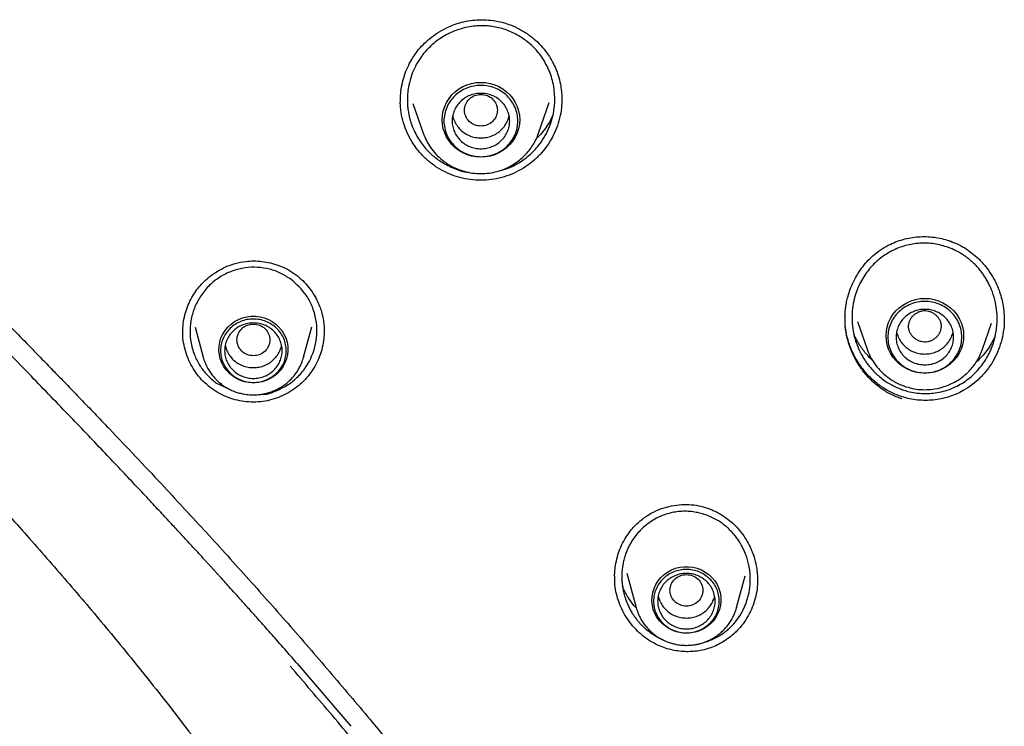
# Model space of a CAD drawing. Header units: millimetres. Extents: x 8 to 1918, y 12 to 2737.
# Tile 68 of 113: x 900 to 924, y 2284 to 2301. Entities that reach past the tile are written whole.
import ezdxf

# ---------------------------------------------------------------- set-up
doc = ezdxf.new("R2010")
doc.units = ezdxf.units.MM

msp = doc.modelspace()

# ---------------------------------------------------------------- linework, layer by layer
at = {"color": 7, "linetype": 'Continuous', "lineweight": 30}
for p, q in [((908.86, 2299.407), (908.86, 2299.447)), ((909.165, 2299.358), (909.415, 2298.633)), ((912.225, 2298.633), (912.482, 2299.377)), ((903.861, 2293.909), (904.057, 2293.185)), ((906.503, 2293.185), (906.703, 2293.923)), ((919.993, 2294.048), (920.225, 2293.376)), ((923.035, 2293.376), (923.253, 2294.008)), ((923.561, 2294.097), (923.561, 2294.083)), ((903.561, 2293.776), (903.562, 2293.792)), ((906.503, 2293.185), (906.5, 2293.174)), ((904.381, 2292.55), (904.684, 2292.412)), ((916.432, 2289.473), (916.472, 2289.455)), ((914.374, 2287.928), (914.601, 2287.092)), ((914.077, 2287.808), (914.077, 2287.851)), ((917.047, 2287.092), (917.255, 2287.86)), ((917.556, 2287.772), (917.555, 2287.745)), ((917.047, 2287.092), (917.044, 2287.08)), ((907.663, 2284.202), (906.35, 2285.727))]:
    msp.add_line(p, q, dxfattribs=at)
at = {"color": 7, "linetype": 'Continuous', "lineweight": 30, "flags": 128}
for points in [[(910.82, 2298.05), (910.706, 2298.057), (910.594, 2298.077), (910.486, 2298.109), (910.382, 2298.154), (910.284, 2298.211), (910.194, 2298.279), (910.114, 2298.357), (910.043, 2298.443), (909.985, 2298.537), (909.938, 2298.637), (909.904, 2298.742), (909.883, 2298.85), (909.876, 2298.96), (909.883, 2299.069), (909.904, 2299.177), (909.938, 2299.282), (909.985, 2299.382), (910.043, 2299.476), (910.114, 2299.563), (910.194, 2299.64), (910.284, 2299.708), (910.382, 2299.765), (910.486, 2299.81), (910.594, 2299.843), (910.706, 2299.862), (910.82, 2299.869), (910.934, 2299.862), (911.046, 2299.843), (911.155, 2299.81), (911.259, 2299.765), (911.356, 2299.708), (911.446, 2299.64), (911.527, 2299.563), (911.597, 2299.476), (911.656, 2299.382), (911.703, 2299.282), (911.736, 2299.177), (911.757, 2299.069), (911.764, 2298.96), (911.757, 2298.85), (911.736, 2298.742), (911.703, 2298.637), (911.656, 2298.537), (911.597, 2298.443), (911.527, 2298.357), (911.446, 2298.279), (911.356, 2298.211), (911.259, 2298.154), (911.155, 2298.109), (911.046, 2298.077), (910.934, 2298.057), (910.82, 2298.05)], [(921.63, 2292.793), (921.516, 2292.8), (921.404, 2292.82), (921.295, 2292.852), (921.191, 2292.898), (921.094, 2292.954), (921.004, 2293.022), (920.924, 2293.1), (920.853, 2293.186), (920.794, 2293.28), (920.748, 2293.38), (920.714, 2293.485), (920.693, 2293.593), (920.686, 2293.703), (920.693, 2293.812), (920.714, 2293.92), (920.748, 2294.025), (920.794, 2294.125), (920.853, 2294.219), (920.924, 2294.306), (921.004, 2294.383), (921.094, 2294.451), (921.191, 2294.508), (921.295, 2294.553), (921.404, 2294.586), (921.516, 2294.606), (921.63, 2294.612), (921.744, 2294.606), (921.856, 2294.586), (921.965, 2294.553), (922.068, 2294.508), (922.166, 2294.451), (922.256, 2294.383), (922.336, 2294.306), (922.407, 2294.219), (922.466, 2294.125), (922.512, 2294.025), (922.546, 2293.92), (922.567, 2293.812), (922.574, 2293.703), (922.567, 2293.593), (922.546, 2293.485), (922.512, 2293.38), (922.466, 2293.28), (922.407, 2293.186), (922.336, 2293.1), (922.256, 2293.022), (922.166, 2292.954), (922.068, 2292.898), (921.965, 2292.852), (921.856, 2292.82), (921.744, 2292.8), (921.63, 2292.793)], [(905.28, 2292.56), (905.173, 2292.566), (905.067, 2292.586), (904.965, 2292.619), (904.868, 2292.664), (904.777, 2292.721), (904.695, 2292.788), (904.623, 2292.865), (904.561, 2292.95), (904.512, 2293.042), (904.474, 2293.139), (904.451, 2293.24), (904.44, 2293.344), (904.444, 2293.447), (904.461, 2293.55), (904.491, 2293.649), (904.535, 2293.744), (904.591, 2293.833), (904.658, 2293.914), (904.735, 2293.986), (904.822, 2294.048), (904.915, 2294.099), (905.015, 2294.138), (905.119, 2294.164), (905.226, 2294.178), (905.334, 2294.178), (905.441, 2294.164), (905.545, 2294.138), (905.645, 2294.099), (905.739, 2294.048), (905.825, 2293.986), (905.902, 2293.914), (905.969, 2293.833), (906.025, 2293.744), (906.069, 2293.649), (906.099, 2293.55), (906.117, 2293.447), (906.12, 2293.344), (906.11, 2293.24), (906.086, 2293.139), (906.049, 2293.042), (905.999, 2292.95), (905.937, 2292.865), (905.865, 2292.788), (905.783, 2292.721), (905.692, 2292.664), (905.595, 2292.619), (905.493, 2292.586), (905.388, 2292.566), (905.28, 2292.56)], [(915.824, 2286.466), (915.716, 2286.473), (915.611, 2286.493), (915.508, 2286.526), (915.411, 2286.571), (915.321, 2286.627), (915.239, 2286.694), (915.167, 2286.771), (915.105, 2286.856), (915.055, 2286.948), (915.018, 2287.046), (914.994, 2287.147), (914.984, 2287.25), (914.987, 2287.354), (915.005, 2287.456), (915.035, 2287.556), (915.079, 2287.651), (915.135, 2287.739), (915.202, 2287.821), (915.279, 2287.893), (915.365, 2287.955), (915.459, 2288.006), (915.559, 2288.045), (915.663, 2288.071), (915.77, 2288.084), (915.878, 2288.084), (915.984, 2288.071), (916.089, 2288.045), (916.188, 2288.006), (916.282, 2287.955), (916.369, 2287.893), (916.446, 2287.821), (916.513, 2287.739), (916.569, 2287.651), (916.612, 2287.556), (916.643, 2287.456), (916.66, 2287.354), (916.664, 2287.25), (916.653, 2287.147), (916.629, 2287.046), (916.592, 2286.948), (916.542, 2286.856), (916.481, 2286.771), (916.408, 2286.694), (916.326, 2286.627), (916.236, 2286.571), (916.139, 2286.526), (916.037, 2286.493), (915.931, 2286.473), (915.824, 2286.466)]]:
    msp.add_lwpolyline(points, dxfattribs=at)
at = {"color": 7, "linetype": 'Continuous', "lineweight": 30}
for points, knots in [([(908.858, 2299.447), (908.861, 2299.514), (908.867, 2299.657), (908.908, 2299.873), (908.972, 2300.088), (909.056, 2300.287), (909.159, 2300.47), (909.276, 2300.635), (909.413, 2300.79), (909.575, 2300.938), (909.77, 2301.081), (909.972, 2301.194), (910.171, 2301.278), (910.359, 2301.336), (910.562, 2301.377), (910.778, 2301.395), (911.006, 2301.389), (911.242, 2301.355), (911.481, 2301.29), (911.72, 2301.195), (911.869, 2301.103), (911.944, 2301.056)], [0, 0, 0, 0, 0.047573, 0.102684, 0.155902, 0.207188, 0.256533, 0.303997, 0.350727, 0.402051, 0.458679, 0.520474, 0.564458, 0.610582, 0.658855, 0.70962, 0.762943, 0.818766, 0.876973, 0.937421, 1, 1, 1, 1]), ([(911.843, 2300.938), (911.752, 2300.994), (911.568, 2301.105), (911.257, 2301.207), (910.928, 2301.255), (910.635, 2301.242), (910.386, 2301.192), (910.176, 2301.125), (909.985, 2301.036), (909.816, 2300.932), (909.667, 2300.819), (909.527, 2300.687), (909.419, 2300.562), (909.337, 2300.448), (909.274, 2300.349), (909.2, 2300.213), (909.123, 2300.03), (909.066, 2299.823), (909.036, 2299.632), (909.027, 2299.476), (909.03, 2299.324), (909.045, 2299.188), (909.066, 2299.071), (909.088, 2298.982), (909.109, 2298.907), (909.134, 2298.834), (909.161, 2298.763), (909.205, 2298.661), (909.272, 2298.534), (909.398, 2298.344), (909.573, 2298.14), (909.74, 2298.016), (909.82, 2297.956)], [0, 0, 0, 0, 0.056477, 0.113798, 0.171979, 0.231032, 0.26767, 0.306286, 0.346876, 0.378622, 0.411474, 0.445428, 0.480481, 0.499042, 0.519822, 0.542819, 0.581442, 0.62501, 0.656645, 0.684464, 0.708476, 0.737371, 0.757749, 0.771896, 0.785826, 0.799541, 0.813041, 0.826327, 0.858594, 0.889531, 0.94738, 1, 1, 1, 1]), ([(911.281, 2297.722), (911.35, 2297.74), (911.527, 2297.787), (911.789, 2297.93), (912.063, 2298.141), (912.271, 2298.381), (912.42, 2298.625), (912.516, 2298.848), (912.591, 2299.109), (912.623, 2299.365), (912.616, 2299.614), (912.579, 2299.877), (912.484, 2300.182), (912.306, 2300.495), (912.092, 2300.75), (911.923, 2300.877), (911.843, 2300.938)], [0, 0, 0, 0, 0.051742, 0.13268, 0.215971, 0.303205, 0.36365, 0.42483, 0.480041, 0.562934, 0.612774, 0.662856, 0.757657, 0.845473, 0.926262, 1, 1, 1, 1]), ([(911.944, 2301.056), (912.015, 2301.003), (912.152, 2300.902), (912.321, 2300.725), (912.458, 2300.546), (912.564, 2300.37), (912.644, 2300.201), (912.709, 2300.022), (912.755, 2299.842), (912.781, 2299.67), (912.791, 2299.54), (912.791, 2299.467), (912.792, 2299.438)], [0, 0, 0, 0, 0.1389204, 0.267104, 0.384996, 0.4928389, 0.590769, 0.6788639, 0.7926079, 0.8841635, 0.9532746, 1, 1, 1, 1]), ([(906.357, 2285.718), (906.266, 2285.822), (906.071, 2286.047), (905.78, 2286.377), (905.497, 2286.696), (905.247, 2286.976), (905.03, 2287.218), (904.848, 2287.421), (904.699, 2287.585), (904.586, 2287.71), (904.506, 2287.799), (904.448, 2287.862), (904.4, 2287.915), (904.352, 2287.967), (904.302, 2288.022), (904.251, 2288.079), (904.197, 2288.137), (904.121, 2288.221), (904.019, 2288.332), (903.885, 2288.478), (903.727, 2288.65), (903.536, 2288.857), (903.309, 2289.102), (903.048, 2289.382), (902.754, 2289.697), (902.433, 2290.04), (902.085, 2290.409), (901.711, 2290.803), (901.307, 2291.227), (900.872, 2291.682), (900.41, 2292.162), (899.92, 2292.669), (899.404, 2293.201), (898.859, 2293.761), (898.283, 2294.354), (897.675, 2294.98), (897.038, 2295.641), (896.377, 2296.333), (895.696, 2297.057), (894.998, 2297.819), (894.288, 2298.618), (893.823, 2299.176), (893.586, 2299.46)], [0, 0, 0, 0, 0.022026, 0.04741, 0.070072, 0.090013, 0.107235, 0.121739, 0.133525, 0.142593, 0.148645, 0.152548, 0.156202, 0.159994, 0.163925, 0.167993, 0.172199, 0.176543, 0.186091, 0.19627, 0.208138, 0.223344, 0.241126, 0.26148, 0.284406, 0.309899, 0.336501, 0.365412, 0.396627, 0.430135, 0.465925, 0.503283, 0.542822, 0.58454, 0.628404, 0.675339, 0.724424, 0.775599, 0.828782, 0.883954, 0.941066, 1, 1, 1, 1]), ([(894.021, 2299.552), (894.228, 2299.315), (894.634, 2298.852), (895.244, 2298.184), (895.835, 2297.552), (896.404, 2296.955), (896.95, 2296.391), (897.47, 2295.858), (897.978, 2295.34), (898.47, 2294.838), (898.946, 2294.352), (899.387, 2293.901), (899.794, 2293.485), (900.149, 2293.12), (900.457, 2292.804), (900.727, 2292.525), (900.99, 2292.253), (901.253, 2291.98), (901.517, 2291.705), (901.903, 2291.302), (902.411, 2290.767), (903.176, 2289.953), (904.077, 2288.982), (905.106, 2287.849), (906.126, 2286.701), (907.133, 2285.54), (908.058, 2284.447), (908.904, 2283.422), (909.674, 2282.47), (910.434, 2281.51), (911.177, 2280.549), (911.895, 2279.599), (912.58, 2278.673), (913.228, 2277.775), (913.711, 2277.091), (914.049, 2276.607), (914.26, 2276.301), (914.489, 2275.967), (914.737, 2275.601), (915.004, 2275.203), (915.308, 2274.745), (915.651, 2274.221), (916.032, 2273.626), (916.435, 2272.985), (916.842, 2272.325), (917.252, 2271.646), (917.661, 2270.954), (918.085, 2270.223), (918.522, 2269.452), (918.972, 2268.642), (919.432, 2267.791), (919.806, 2267.089), (920.022, 2266.669), (920.085, 2266.548)], [0, 0, 0, 0, 0.022688, 0.044418, 0.065177, 0.084954, 0.103741, 0.121534, 0.138333, 0.155684, 0.17186, 0.18687, 0.200718, 0.213408, 0.223101, 0.232101, 0.241041, 0.250022, 0.259043, 0.268107, 0.289637, 0.311403, 0.347243, 0.383434, 0.419609, 0.455783, 0.491975, 0.520776, 0.549606, 0.578461, 0.607317, 0.635505, 0.662667, 0.688794, 0.713878, 0.721936, 0.730628, 0.740197, 0.750641, 0.76196, 0.774153, 0.78964, 0.806336, 0.82424, 0.843351, 0.861433, 0.880479, 0.90049, 0.92147, 0.943424, 0.966359, 0.990285, 1, 1, 1, 1]), ([(909.723, 2297.817), (909.653, 2297.868), (909.513, 2297.97), (909.332, 2298.155), (909.175, 2298.36), (909.048, 2298.583), (908.95, 2298.821), (908.885, 2299.07), (908.855, 2299.277), (908.858, 2299.4), (908.859, 2299.436)], [0, 0, 0, 0, 0.1354441, 0.2699661, 0.4040605, 0.5381226, 0.6725239, 0.8076887, 0.9429222, 1, 1, 1, 1]), ([(912.788, 2299.468), (912.789, 2299.416), (912.789, 2299.279), (912.754, 2299.059), (912.687, 2298.813), (912.588, 2298.577), (912.459, 2298.355), (912.301, 2298.152), (912.119, 2297.971), (911.914, 2297.815), (911.691, 2297.686), (911.453, 2297.586), (911.204, 2297.518), (910.947, 2297.485), (910.689, 2297.485), (910.434, 2297.518), (910.185, 2297.585), (909.944, 2297.682), (909.797, 2297.772), (909.723, 2297.817)], [0, 0, 0, 0, 0.036632, 0.096725, 0.156732, 0.216744, 0.276879, 0.337076, 0.397231, 0.457388, 0.517556, 0.577761, 0.63809, 0.698379, 0.758486, 0.818568, 0.87875, 0.939167, 1, 1, 1, 1]), ([(910.82, 2299.576), (910.768, 2299.57), (910.663, 2299.558), (910.53, 2299.47), (910.442, 2299.342), (910.409, 2299.19), (910.442, 2299.039), (910.53, 2298.91), (910.663, 2298.826), (910.82, 2298.795), (910.977, 2298.826), (911.111, 2298.91), (911.199, 2299.039), (911.231, 2299.19), (911.199, 2299.342), (911.111, 2299.47), (910.977, 2299.558), (910.872, 2299.57), (910.82, 2299.576)], [0, 0, 0, 0, 0.0625, 0.125, 0.1875, 0.25, 0.3125, 0.375, 0.4375, 0.5, 0.5625, 0.625, 0.6875, 0.75, 0.8125, 0.875, 0.9375, 1, 1, 1, 1]), ([(910.134, 2299.059), (910.134, 2299.059), (910.138, 2299.015), (910.171, 2298.931), (910.234, 2298.813), (910.322, 2298.71), (910.429, 2298.626), (910.551, 2298.563), (910.683, 2298.523), (910.774, 2298.518), (910.82, 2298.516)], [0, 0, 0, 0, 0.000201, 0.14303, 0.285858, 0.428687, 0.571515, 0.714343, 0.857172, 1, 1, 1, 1]), ([(910.82, 2298.516), (910.866, 2298.518), (910.958, 2298.523), (911.09, 2298.563), (911.212, 2298.626), (911.318, 2298.71), (911.406, 2298.813), (911.469, 2298.931), (911.502, 2299.015), (911.507, 2299.059), (911.507, 2299.059)], [0, 0, 0, 0, 0.142828, 0.285657, 0.428485, 0.571313, 0.714142, 0.85697, 0.999799, 1, 1, 1, 1]), ([(912.576, 2299.076), (912.553, 2299.027), (912.501, 2298.919), (912.398, 2298.76), (912.287, 2298.616), (912.204, 2298.535), (912.172, 2298.503)], [0, 0, 0, 0, 0.232261, 0.514206, 0.80692, 1, 1, 1, 1]), ([(909.415, 2298.633), (909.439, 2298.573), (909.487, 2298.45), (909.593, 2298.278), (909.724, 2298.116), (909.882, 2297.971), (910.061, 2297.848), (910.256, 2297.753), (910.459, 2297.688), (910.664, 2297.652), (910.867, 2297.645), (911.068, 2297.665), (911.272, 2297.713), (911.456, 2297.784), (911.622, 2297.875), (911.765, 2297.976), (911.891, 2298.091), (911.999, 2298.213), (912.087, 2298.339), (912.166, 2298.479), (912.205, 2298.581), (912.225, 2298.633)], [0, 0, 0, 0, 0.0529985, 0.1078498, 0.1646911, 0.2237044, 0.2840861, 0.3432808, 0.4011656, 0.457756, 0.5130672, 0.5671138, 0.6220929, 0.6835769, 0.7284239, 0.7763864, 0.8274988, 0.86793, 0.9101569, 0.9541815, 1, 1, 1, 1]), ([(891.475, 2297.755), (891.633, 2297.574), (891.939, 2297.224), (892.391, 2296.722), (892.817, 2296.256), (893.216, 2295.826), (893.585, 2295.432), (893.924, 2295.073), (894.233, 2294.748), (894.512, 2294.454), (894.756, 2294.199), (894.966, 2293.979), (895.144, 2293.793), (895.298, 2293.633), (895.427, 2293.498), (895.531, 2293.389), (895.611, 2293.305), (895.669, 2293.244), (895.713, 2293.198), (895.751, 2293.159), (895.789, 2293.119), (895.827, 2293.08), (895.865, 2293.04), (895.936, 2292.965), (896.05, 2292.846), (896.208, 2292.681), (896.383, 2292.498), (896.574, 2292.297), (896.787, 2292.073), (897.039, 2291.808), (897.331, 2291.499), (897.667, 2291.141), (898.032, 2290.75), (898.426, 2290.324), (898.848, 2289.863), (899.297, 2289.367), (899.769, 2288.839), (900.254, 2288.289), (900.74, 2287.729), (901.221, 2287.166), (901.696, 2286.601), (902.375, 2285.777), (903.247, 2284.688), (904.294, 2283.314), (905.31, 2281.918), (906.292, 2280.501), (907.236, 2279.07), (908.14, 2277.627), (909.005, 2276.173), (909.831, 2274.708), (910.622, 2273.23), (911.413, 2271.671), (912.2, 2270.021), (912.98, 2268.276), (913.72, 2266.499), (914.421, 2264.691), (915.02, 2263.016), (915.53, 2261.484), (915.961, 2260.1), (916.296, 2258.949), (916.546, 2258.038), (916.723, 2257.37), (916.891, 2256.713), (917.046, 2256.083), (917.181, 2255.513), (917.297, 2255.005), (917.397, 2254.557), (917.484, 2254.153), (917.559, 2253.793), (917.624, 2253.478), (917.678, 2253.208), (917.722, 2252.99), (917.755, 2252.819), (917.779, 2252.693), (917.796, 2252.602), (917.81, 2252.53), (917.821, 2252.472), (917.833, 2252.411), (917.847, 2252.332), (917.869, 2252.217), (917.898, 2252.058), (917.934, 2251.859), (917.976, 2251.623), (918.024, 2251.347), (918.078, 2251.033), (918.137, 2250.679), (918.199, 2250.287), (918.266, 2249.856), (918.336, 2249.385), (918.408, 2248.876), (918.482, 2248.327), (918.557, 2247.738), (918.632, 2247.11), (918.709, 2246.413), (918.786, 2245.644), (918.863, 2244.8), (918.934, 2243.906), (918.999, 2242.961), (919.057, 2241.967), (919.106, 2240.945), (919.148, 2239.896), (919.181, 2238.823), (919.208, 2237.705), (919.23, 2236.544), (919.242, 2235.755), (919.249, 2235.353)], [0, 0, 0, 0, 0.010357, 0.020075, 0.029155, 0.037599, 0.045405, 0.052451, 0.058884, 0.064701, 0.069905, 0.074103, 0.077793, 0.080976, 0.083652, 0.08582, 0.087479, 0.088632, 0.089428, 0.090212, 0.090996, 0.091781, 0.092567, 0.093362, 0.096216, 0.099632, 0.103157, 0.10713, 0.111551, 0.116421, 0.122801, 0.129817, 0.137468, 0.145755, 0.154676, 0.164233, 0.174424, 0.18502, 0.195596, 0.206143, 0.216661, 0.227149, 0.251759, 0.276211, 0.300857, 0.325337, 0.349654, 0.373808, 0.397799, 0.421627, 0.445302, 0.469041, 0.495895, 0.522941, 0.550181, 0.577614, 0.60524, 0.625623, 0.646109, 0.666699, 0.676442, 0.686208, 0.695975, 0.705208, 0.713679, 0.720815, 0.727304, 0.733143, 0.738334, 0.742876, 0.746769, 0.750013, 0.752319, 0.754129, 0.755441, 0.756259, 0.757221, 0.757946, 0.758888, 0.760626, 0.762918, 0.765762, 0.76916, 0.77311, 0.777614, 0.782671, 0.78828, 0.794444, 0.80116, 0.808429, 0.816252, 0.824628, 0.833558, 0.84304, 0.854318, 0.866289, 0.878954, 0.892313, 0.906367, 0.921116, 0.935659, 0.950818, 0.966594, 0.982987, 1, 1, 1, 1]), ([(909.82, 2297.956), (909.924, 2297.897), (910.129, 2297.779), (910.372, 2297.695), (910.505, 2297.683), (910.52, 2297.682)], [0, 0, 0, 0, 0.473454, 0.939051, 1, 1, 1, 1]), ([(920.74, 2295.906), (920.798, 2295.934), (920.914, 2295.99), (921.097, 2296.049), (921.284, 2296.091), (921.474, 2296.114), (921.665, 2296.118), (921.854, 2296.104), (922.041, 2296.072), (922.161, 2296.035), (922.221, 2296.017)], [0, 0, 0, 0, 0.126845, 0.252927, 0.378474, 0.503592, 0.62831, 0.752619, 0.876506, 1, 1, 1, 1]), ([(919.685, 2294.172), (919.685, 2294.194), (919.688, 2294.261), (919.698, 2294.368), (919.718, 2294.499), (919.749, 2294.638), (919.797, 2294.798), (919.867, 2294.975), (919.964, 2295.165), (920.083, 2295.344), (920.218, 2295.509), (920.366, 2295.654), (920.539, 2295.792), (920.671, 2295.867), (920.74, 2295.906)], [0, 0, 0, 0, 0.031327, 0.094903, 0.15107, 0.218266, 0.2965, 0.385778, 0.486106, 0.597492, 0.688351, 0.785554, 0.889302, 1, 1, 1, 1]), ([(922.162, 2295.866), (922.106, 2295.883), (921.993, 2295.918), (921.818, 2295.947), (921.641, 2295.959), (921.464, 2295.953), (921.287, 2295.929), (921.114, 2295.886), (920.945, 2295.826), (920.79, 2295.751), (920.646, 2295.663), (920.514, 2295.565), (920.388, 2295.452), (920.27, 2295.322), (920.163, 2295.178), (920.067, 2295.018), (919.987, 2294.845), (919.934, 2294.693), (919.901, 2294.564), (919.881, 2294.461), (919.865, 2294.348), (919.856, 2294.225), (919.855, 2294.094), (919.864, 2293.961), (919.881, 2293.836), (919.903, 2293.724), (919.929, 2293.626), (919.956, 2293.541), (919.988, 2293.454), (920.021, 2293.374), (920.051, 2293.313), (920.073, 2293.269), (920.094, 2293.23), (920.122, 2293.182), (920.151, 2293.135), (920.18, 2293.09), (920.21, 2293.047), (920.241, 2293.006), (920.272, 2292.966), (920.324, 2292.903), (920.401, 2292.82), (920.507, 2292.721), (920.621, 2292.631), (920.743, 2292.55), (920.868, 2292.481), (920.993, 2292.423), (921.078, 2292.394), (921.12, 2292.379)], [0, 0, 0, 0, 0.0310695, 0.0621735, 0.0933247, 0.124536, 0.1558199, 0.187189, 0.2186554, 0.2502312, 0.278202, 0.3070968, 0.33692, 0.3676744, 0.3993617, 0.4319822, 0.465535, 0.5000183, 0.5169958, 0.5355202, 0.5555861, 0.5771877, 0.6003183, 0.6249705, 0.6471459, 0.6671531, 0.6850005, 0.7006957, 0.7142452, 0.7338847, 0.746031, 0.7499746, 0.7599387, 0.7697189, 0.7793155, 0.7887291, 0.79796, 0.8070087, 0.8158756, 0.824561, 0.8506757, 0.8750163, 0.9014972, 0.9272247, 0.95221, 0.9764644, 1, 1, 1, 1]), ([(921.12, 2292.379), (921.166, 2292.366), (921.273, 2292.334), (921.452, 2292.304), (921.647, 2292.293), (921.84, 2292.304), (922.032, 2292.337), (922.226, 2292.394), (922.407, 2292.473), (922.574, 2292.568), (922.729, 2292.681), (922.879, 2292.819), (923.045, 2293.012), (923.208, 2293.275), (923.311, 2293.547), (923.362, 2293.772), (923.385, 2293.935), (923.393, 2294.106), (923.385, 2294.3), (923.351, 2294.525), (923.285, 2294.754), (923.208, 2294.933), (923.141, 2295.057), (923.085, 2295.148), (923.026, 2295.234), (922.957, 2295.322), (922.878, 2295.411), (922.795, 2295.491), (922.717, 2295.558), (922.642, 2295.617), (922.556, 2295.676), (922.454, 2295.737), (922.35, 2295.79), (922.252, 2295.834), (922.191, 2295.856), (922.162, 2295.866)], [0, 0, 0, 0, 0.025227, 0.059531, 0.097082, 0.129294, 0.16295, 0.200811, 0.23708, 0.268593, 0.303061, 0.33936, 0.377536, 0.438366, 0.503653, 0.532124, 0.561377, 0.591639, 0.623111, 0.665168, 0.712867, 0.749741, 0.769241, 0.788238, 0.80673, 0.824716, 0.847908, 0.870198, 0.886558, 0.902654, 0.920993, 0.942317, 0.965738, 0.983399, 1, 1, 1, 1]), ([(922.211, 2296.019), (922.274, 2295.996), (922.409, 2295.948), (922.598, 2295.844), (922.777, 2295.721), (922.949, 2295.572), (923.108, 2295.399), (923.248, 2295.203), (923.356, 2295.008), (923.436, 2294.82), (923.492, 2294.643), (923.533, 2294.458), (923.559, 2294.274), (923.562, 2294.144), (923.564, 2294.086)], [0, 0, 0, 0, 0.079926, 0.170132, 0.25607, 0.337861, 0.440532, 0.536007, 0.624324, 0.705368, 0.779057, 0.845379, 0.931, 1, 1, 1, 1]), ([(903.56, 2293.792), (903.563, 2293.862), (903.568, 2294.002), (903.61, 2294.209), (903.672, 2294.407), (903.753, 2294.588), (903.849, 2294.751), (903.958, 2294.896), (904.082, 2295.03), (904.228, 2295.157), (904.402, 2295.277), (904.607, 2295.385), (904.842, 2295.47), (905.074, 2295.516), (905.293, 2295.528), (905.492, 2295.516), (905.697, 2295.479), (905.905, 2295.416), (906.113, 2295.325), (906.24, 2295.239), (906.305, 2295.196)], [0, 0, 0, 0, 0.0551779, 0.1124203, 0.1672408, 0.2195904, 0.2694543, 0.3168553, 0.3629004, 0.4133154, 0.4688887, 0.5294971, 0.5949516, 0.6651244, 0.7149087, 0.7672043, 0.821965, 0.879092, 0.9384647, 1, 1, 1, 1]), ([(906.197, 2295.074), (906.116, 2295.127), (905.954, 2295.233), (905.675, 2295.331), (905.379, 2295.377), (905.074, 2295.365), (904.774, 2295.291), (904.489, 2295.158), (904.234, 2294.966), (904.022, 2294.726), (903.864, 2294.449), (903.764, 2294.149), (903.727, 2293.836), (903.749, 2293.57), (903.8, 2293.36), (903.872, 2293.159), (903.993, 2292.938), (904.172, 2292.716), (904.313, 2292.604), (904.381, 2292.55)], [0, 0, 0, 0, 0.059116, 0.119119, 0.180041, 0.24191, 0.304753, 0.36859, 0.433441, 0.499321, 0.564056, 0.628649, 0.693102, 0.757416, 0.792392, 0.826033, 0.889256, 0.94723, 1, 1, 1, 1]), ([(906.305, 2295.196), (906.365, 2295.147), (906.482, 2295.054), (906.625, 2294.894), (906.739, 2294.734), (906.826, 2294.578), (906.891, 2294.43), (906.943, 2294.276), (906.979, 2294.122), (906.998, 2293.979), (907.005, 2293.874), (907.005, 2293.817), (907.005, 2293.795)], [0, 0, 0, 0, 0.1425876, 0.2739429, 0.3943917, 0.5040919, 0.6031299, 0.6915609, 0.8043638, 0.8934072, 0.9586048, 1, 1, 1, 1]), ([(905.481, 2292.28), (905.492, 2292.28), (905.614, 2292.273), (905.837, 2292.362), (906.129, 2292.502), (906.376, 2292.707), (906.635, 2293.025), (906.832, 2293.5), (906.839, 2294.019), (906.722, 2294.414), (906.542, 2294.764), (906.331, 2294.954), (906.197, 2295.074)], [0, 0, 0, 0, 0.008869, 0.099125, 0.187305, 0.273543, 0.357974, 0.519598, 0.681873, 0.771478, 0.854479, 1, 1, 1, 1]), ([(921.071, 2292.166), (920.978, 2292.202), (920.793, 2292.272), (920.541, 2292.431), (920.314, 2292.623), (920.118, 2292.845), (919.954, 2293.092), (919.825, 2293.359), (919.735, 2293.642), (919.683, 2293.935), (919.686, 2294.132), (919.687, 2294.231)], [0, 0, 0, 0, 0.112125, 0.223311, 0.334215, 0.445131, 0.556113, 0.667102, 0.778057, 0.889081, 1, 1, 1, 1]), ([(921.721, 2294.303), (921.695, 2294.308), (921.644, 2294.318), (921.566, 2294.312), (921.492, 2294.291), (921.423, 2294.257), (921.361, 2294.211), (921.309, 2294.155), (921.269, 2294.091), (921.242, 2294.02), (921.23, 2293.946), (921.235, 2293.871), (921.257, 2293.799), (921.293, 2293.733), (921.34, 2293.674), (921.399, 2293.624), (921.465, 2293.584), (921.538, 2293.558), (921.615, 2293.547), (921.692, 2293.552), (921.767, 2293.573), (921.836, 2293.607), (921.898, 2293.654), (921.95, 2293.71), (921.99, 2293.774), (922.017, 2293.844), (922.029, 2293.918), (922.024, 2293.993), (922.002, 2294.065), (921.966, 2294.131), (921.919, 2294.191), (921.86, 2294.24), (921.794, 2294.281), (921.745, 2294.296), (921.721, 2294.303)], [0, 0, 0, 0, 0.031415, 0.062751, 0.093443, 0.125094, 0.156217, 0.187639, 0.21906, 0.249997, 0.281365, 0.312752, 0.343443, 0.375093, 0.406216, 0.437636, 0.469057, 0.499992, 0.53136, 0.562748, 0.593439, 0.625089, 0.656212, 0.687632, 0.719053, 0.749989, 0.781358, 0.812748, 0.84344, 0.875091, 0.906216, 0.937637, 0.969116, 1, 1, 1, 1]), ([(905.28, 2293.988), (905.228, 2293.982), (905.123, 2293.97), (904.99, 2293.882), (904.902, 2293.754), (904.869, 2293.603), (904.902, 2293.452), (904.99, 2293.323), (905.123, 2293.238), (905.28, 2293.207), (905.437, 2293.238), (905.571, 2293.323), (905.659, 2293.452), (905.691, 2293.603), (905.659, 2293.754), (905.571, 2293.882), (905.437, 2293.97), (905.332, 2293.982), (905.28, 2293.988)], [0, 0, 0, 0, 0.0625, 0.125, 0.1875, 0.25, 0.3125, 0.375, 0.4375, 0.5, 0.5625, 0.625, 0.6875, 0.75, 0.8125, 0.875, 0.9375, 1, 1, 1, 1]), ([(921.071, 2292.219), (920.979, 2292.253), (920.794, 2292.322), (920.543, 2292.478), (920.316, 2292.665), (920.12, 2292.884), (919.955, 2293.127), (919.825, 2293.391), (919.736, 2293.669), (919.687, 2293.92), (919.689, 2294.076), (919.689, 2294.135)], [0, 0, 0, 0, 0.117395, 0.233874, 0.350071, 0.466242, 0.582403, 0.698469, 0.814394, 0.930318, 1, 1, 1, 1]), ([(923.561, 2294.112), (923.562, 2294.092), (923.567, 2293.987), (923.544, 2293.797), (923.491, 2293.547), (923.405, 2293.305), (923.288, 2293.076), (923.144, 2292.864), (922.974, 2292.672), (922.78, 2292.504), (922.584, 2292.375), (922.392, 2292.28), (922.211, 2292.213), (922.025, 2292.166), (921.835, 2292.137), (921.643, 2292.127), (921.45, 2292.137), (921.258, 2292.165), (921.134, 2292.201), (921.071, 2292.219)], [0, 0, 0, 0, 0.016483, 0.086337, 0.156424, 0.226648, 0.296819, 0.366945, 0.43703, 0.507126, 0.577392, 0.630143, 0.682772, 0.735368, 0.787995, 0.840707, 0.893559, 0.946624, 1, 1, 1, 1]), ([(904.276, 2292.41), (904.216, 2292.457), (904.096, 2292.55), (903.943, 2292.717), (903.811, 2292.901), (903.706, 2293.1), (903.626, 2293.312), (903.577, 2293.533), (903.556, 2293.699), (903.56, 2293.789), (903.561, 2293.805)], [0, 0, 0, 0, 0.139659, 0.278332, 0.416536, 0.554681, 0.693146, 0.832352, 0.971621, 1, 1, 1, 1]), ([(907.003, 2293.827), (907.002, 2293.765), (907, 2293.629), (906.962, 2293.42), (906.897, 2293.206), (906.804, 2293.002), (906.686, 2292.81), (906.543, 2292.636), (906.379, 2292.482), (906.196, 2292.35), (905.997, 2292.242), (905.786, 2292.16), (905.565, 2292.108), (905.34, 2292.085), (905.114, 2292.092), (904.891, 2292.128), (904.674, 2292.194), (904.466, 2292.285), (904.34, 2292.368), (904.276, 2292.41)], [0, 0, 0, 0, 0.0490218, 0.1083009, 0.1674997, 0.2267171, 0.2860828, 0.3455163, 0.4048925, 0.4642635, 0.5236515, 0.5830945, 0.642693, 0.70225, 0.7615935, 0.820894, 0.8802907, 0.9399296, 1, 1, 1, 1]), ([(920.353, 2293.112), (920.306, 2293.156), (920.191, 2293.263), (920.048, 2293.465), (919.945, 2293.634), (919.906, 2293.73), (919.901, 2293.743)], [0, 0, 0, 0, 0.246541, 0.601858, 0.945214, 1, 1, 1, 1]), ([(920.943, 2293.802), (920.943, 2293.802), (920.948, 2293.758), (920.981, 2293.674), (921.044, 2293.556), (921.132, 2293.453), (921.238, 2293.369), (921.36, 2293.307), (921.492, 2293.266), (921.584, 2293.261), (921.63, 2293.259)], [0, 0, 0, 0, 0.0002014, 0.1430298, 0.2858582, 0.4286865, 0.5715149, 0.7143433, 0.8571716, 1, 1, 1, 1]), ([(921.63, 2293.259), (921.676, 2293.261), (921.767, 2293.266), (921.899, 2293.307), (922.021, 2293.369), (922.128, 2293.453), (922.216, 2293.556), (922.279, 2293.674), (922.312, 2293.758), (922.316, 2293.802), (922.316, 2293.802)], [0, 0, 0, 0, 0.142828, 0.285657, 0.428485, 0.571313, 0.714142, 0.85697, 0.999799, 1, 1, 1, 1]), ([(923.341, 2293.689), (923.311, 2293.629), (923.252, 2293.51), (923.143, 2293.347), (923.022, 2293.195), (922.928, 2293.107), (922.88, 2293.063)], [0, 0, 0, 0, 0.257304, 0.508592, 0.749373, 1, 1, 1, 1]), ([(904.595, 2293.475), (904.603, 2293.439), (904.621, 2293.361), (904.68, 2293.248), (904.763, 2293.142), (904.866, 2293.053), (904.985, 2292.986), (905.116, 2292.943), (905.252, 2292.924), (905.39, 2292.932), (905.524, 2292.966), (905.648, 2293.024), (905.758, 2293.104), (905.85, 2293.204), (905.919, 2293.319), (905.957, 2293.412), (905.964, 2293.466), (905.965, 2293.476)], [0, 0, 0, 0, 0.0588424, 0.1299497, 0.2010571, 0.2721644, 0.3432718, 0.4143791, 0.4854865, 0.5565938, 0.6277012, 0.6988086, 0.7699159, 0.8410233, 0.9121306, 0.983238, 1, 1, 1, 1]), ([(920.225, 2293.376), (920.249, 2293.316), (920.297, 2293.193), (920.403, 2293.021), (920.534, 2292.859), (920.692, 2292.714), (920.871, 2292.591), (921.066, 2292.496), (921.268, 2292.431), (921.474, 2292.395), (921.677, 2292.388), (921.878, 2292.408), (922.081, 2292.456), (922.266, 2292.527), (922.431, 2292.618), (922.575, 2292.719), (922.701, 2292.834), (922.809, 2292.956), (922.897, 2293.082), (922.976, 2293.222), (923.015, 2293.324), (923.035, 2293.376)], [0, 0, 0, 0, 0.052998, 0.10785, 0.164691, 0.223704, 0.284086, 0.343281, 0.401166, 0.457756, 0.513067, 0.567114, 0.622093, 0.683577, 0.728424, 0.776386, 0.827499, 0.86793, 0.910157, 0.954182, 1, 1, 1, 1]), ([(904.058, 2293.184), (904.058, 2293.182), (904.068, 2293.138), (904.098, 2293.056), (904.149, 2292.943), (904.21, 2292.839), (904.277, 2292.744), (904.354, 2292.656), (904.438, 2292.575), (904.53, 2292.503), (904.627, 2292.44), (904.729, 2292.386), (904.833, 2292.342), (904.936, 2292.309), (905.028, 2292.288), (905.11, 2292.275), (905.191, 2292.266), (905.248, 2292.265), (905.28, 2292.264)], [0, 0, 0, 0, 0.004617, 0.081968, 0.160357, 0.23146, 0.302559, 0.373624, 0.444607, 0.515431, 0.585961, 0.655947, 0.724854, 0.791313, 0.852605, 0.895838, 0.942213, 1, 1, 1, 1]), ([(905.28, 2292.264), (905.323, 2292.265), (905.382, 2292.267), (905.47, 2292.278), (905.546, 2292.291), (905.634, 2292.313), (905.726, 2292.342), (905.819, 2292.381), (905.913, 2292.428), (906.004, 2292.485), (906.092, 2292.55), (906.175, 2292.625), (906.252, 2292.707), (906.323, 2292.797), (906.385, 2292.895), (906.438, 2292.999), (906.476, 2293.092), (906.493, 2293.152), (906.499, 2293.174)], [0, 0, 0, 0, 0.077517, 0.109331, 0.162128, 0.217113, 0.276236, 0.338094, 0.402119, 0.467864, 0.535012, 0.603334, 0.672664, 0.742879, 0.813894, 0.885651, 0.958115, 1, 1, 1, 1]), ([(914.593, 2289.105), (914.663, 2289.168), (914.799, 2289.29), (915.033, 2289.427), (915.275, 2289.524), (915.52, 2289.582), (915.763, 2289.604), (916.001, 2289.592), (916.229, 2289.549), (916.372, 2289.496), (916.443, 2289.469)], [0, 0, 0, 0, 0.140388, 0.275108, 0.405033, 0.530728, 0.652623, 0.771137, 0.886743, 1, 1, 1, 1]), ([(916.409, 2289.301), (916.359, 2289.321), (916.26, 2289.361), (916.105, 2289.402), (915.948, 2289.427), (915.79, 2289.435), (915.633, 2289.427), (915.479, 2289.403), (915.328, 2289.363), (915.171, 2289.304), (915.009, 2289.22), (914.845, 2289.106), (914.705, 2288.979), (914.589, 2288.846), (914.495, 2288.712), (914.414, 2288.566), (914.355, 2288.428), (914.313, 2288.301), (914.285, 2288.185), (914.263, 2288.061), (914.251, 2287.928), (914.25, 2287.833), (914.252, 2287.779), (914.252, 2287.767), (914.253, 2287.752), (914.254, 2287.735), (914.256, 2287.704), (914.261, 2287.655), (914.272, 2287.573), (914.292, 2287.464), (914.33, 2287.326), (914.378, 2287.196), (914.432, 2287.082), (914.48, 2286.992), (914.531, 2286.911), (914.583, 2286.838), (914.635, 2286.771), (914.687, 2286.712), (914.753, 2286.643), (914.836, 2286.567), (914.939, 2286.486), (915.044, 2286.416), (915.149, 2286.357), (915.221, 2286.325), (915.257, 2286.309)], [0, 0, 0, 0, 0.031963, 0.063702, 0.095232, 0.126569, 0.157728, 0.188726, 0.219579, 0.250304, 0.288576, 0.328162, 0.369087, 0.400681, 0.433047, 0.46619, 0.500114, 0.522218, 0.545768, 0.570761, 0.597191, 0.625054, 0.627057, 0.629509, 0.63241, 0.635759, 0.639557, 0.65101, 0.665257, 0.688586, 0.716848, 0.75002, 0.771367, 0.791545, 0.810558, 0.82841, 0.845104, 0.860644, 0.875033, 0.901918, 0.927849, 0.952834, 0.976881, 1, 1, 1, 1]), ([(916.471, 2289.455), (916.526, 2289.43), (916.642, 2289.376), (916.802, 2289.268), (916.951, 2289.146), (917.092, 2289.002), (917.22, 2288.84), (917.33, 2288.662), (917.413, 2288.489), (917.471, 2288.327), (917.511, 2288.178), (917.539, 2288.027), (917.554, 2287.893), (917.556, 2287.804), (917.557, 2287.772)], [0, 0, 0, 0, 0.085262, 0.181443, 0.272662, 0.359004, 0.466528, 0.565368, 0.655495, 0.736973, 0.809854, 0.87409, 0.954137, 1, 1, 1, 1]), ([(914.075, 2287.851), (914.076, 2287.883), (914.078, 2287.972), (914.097, 2288.132), (914.138, 2288.32), (914.204, 2288.518), (914.284, 2288.689), (914.378, 2288.846), (914.478, 2288.984), (914.56, 2289.07), (914.602, 2289.114)], [0, 0, 0, 0, 0.0700705, 0.1910552, 0.3442974, 0.4804444, 0.6348096, 0.7480013, 0.8696045, 1, 1, 1, 1]), ([(916.268, 2286.25), (916.277, 2286.252), (916.339, 2286.266), (916.443, 2286.309), (916.583, 2286.376), (916.702, 2286.452), (916.807, 2286.532), (916.926, 2286.638), (917.06, 2286.79), (917.165, 2286.954), (917.231, 2287.088), (917.271, 2287.183), (917.307, 2287.287), (917.349, 2287.44), (917.382, 2287.653), (917.381, 2287.835), (917.372, 2287.94), (917.368, 2287.979), (917.359, 2288.049), (917.338, 2288.157), (917.306, 2288.28), (917.263, 2288.401), (917.218, 2288.503), (917.173, 2288.592), (917.124, 2288.676), (917.069, 2288.76), (917.004, 2288.845), (916.936, 2288.923), (916.866, 2288.995), (916.758, 2289.092), (916.61, 2289.202), (916.474, 2289.269), (916.409, 2289.301)], [0, 0, 0, 0, 0.007108, 0.048277, 0.085499, 0.125641, 0.156186, 0.185952, 0.246872, 0.309803, 0.334396, 0.360583, 0.388375, 0.417781, 0.481433, 0.551648, 0.555731, 0.56202, 0.581219, 0.609266, 0.646194, 0.677912, 0.706357, 0.731517, 0.75338, 0.781019, 0.808, 0.834322, 0.859984, 0.884985, 0.944552, 1, 1, 1, 1]), ([(915.193, 2286.148), (915.125, 2286.179), (914.989, 2286.242), (914.803, 2286.367), (914.633, 2286.513), (914.483, 2286.678), (914.353, 2286.859), (914.245, 2287.054), (914.162, 2287.261), (914.105, 2287.476), (914.076, 2287.666), (914.078, 2287.782), (914.078, 2287.825)], [0, 0, 0, 0, 0.105547, 0.210424, 0.314965, 0.419336, 0.523597, 0.627764, 0.731869, 0.83602, 0.940313, 1, 1, 1, 1]), ([(917.556, 2287.778), (917.555, 2287.718), (917.553, 2287.581), (917.517, 2287.37), (917.453, 2287.149), (917.36, 2286.938), (917.24, 2286.741), (917.107, 2286.576), (916.971, 2286.442), (916.837, 2286.333), (916.693, 2286.239), (916.539, 2286.16), (916.377, 2286.097), (916.211, 2286.052), (916.041, 2286.025), (915.869, 2286.014), (915.697, 2286.021), (915.525, 2286.046), (915.356, 2286.086), (915.248, 2286.127), (915.193, 2286.148)], [0, 0, 0, 0, 0.053122, 0.120366, 0.187863, 0.2555, 0.323069, 0.390598, 0.441246, 0.491904, 0.542623, 0.593494, 0.644346, 0.695012, 0.745603, 0.796202, 0.846876, 0.897685, 0.948698, 1, 1, 1, 1]), ([(915.824, 2287.895), (915.772, 2287.889), (915.667, 2287.877), (915.533, 2287.788), (915.445, 2287.661), (915.413, 2287.509), (915.445, 2287.358), (915.533, 2287.229), (915.667, 2287.145), (915.824, 2287.113), (915.981, 2287.145), (916.114, 2287.229), (916.202, 2287.358), (916.235, 2287.509), (916.202, 2287.661), (916.114, 2287.788), (915.981, 2287.877), (915.876, 2287.889), (915.824, 2287.895)], [0, 0, 0, 0, 0.0625, 0.125, 0.1875, 0.25, 0.3125, 0.375, 0.4375, 0.5, 0.5625, 0.625, 0.6875, 0.75, 0.8125, 0.875, 0.9375, 1, 1, 1, 1]), ([(914.597, 2287.087), (914.573, 2287.112), (914.504, 2287.186), (914.395, 2287.351), (914.305, 2287.507), (914.27, 2287.612), (914.265, 2287.627)], [0, 0, 0, 0, 0.162919, 0.47662, 0.926572, 1, 1, 1, 1]), ([(915.137, 2287.378), (915.137, 2287.378), (915.142, 2287.334), (915.175, 2287.25), (915.237, 2287.132), (915.326, 2287.029), (915.432, 2286.945), (915.554, 2286.882), (915.686, 2286.842), (915.778, 2286.837), (915.824, 2286.835)], [0, 0, 0, 0, 0.000201, 0.14303, 0.285858, 0.428687, 0.571515, 0.714343, 0.857172, 1, 1, 1, 1]), ([(915.824, 2286.835), (915.87, 2286.837), (915.961, 2286.842), (916.093, 2286.882), (916.215, 2286.945), (916.322, 2287.029), (916.41, 2287.132), (916.473, 2287.25), (916.506, 2287.334), (916.51, 2287.378), (916.51, 2287.378)], [0, 0, 0, 0, 0.142828, 0.285657, 0.428485, 0.571313, 0.714142, 0.85697, 0.999799, 1, 1, 1, 1]), ([(914.601, 2287.091), (914.602, 2287.088), (914.612, 2287.045), (914.642, 2286.962), (914.692, 2286.849), (914.753, 2286.745), (914.821, 2286.651), (914.898, 2286.563), (914.982, 2286.482), (915.073, 2286.41), (915.171, 2286.346), (915.273, 2286.293), (915.377, 2286.249), (915.48, 2286.216), (915.572, 2286.195), (915.654, 2286.181), (915.735, 2286.173), (915.792, 2286.171), (915.824, 2286.171)], [0, 0, 0, 0, 0.004617, 0.081968, 0.160357, 0.23146, 0.302559, 0.373624, 0.444607, 0.515431, 0.585961, 0.655947, 0.724854, 0.791313, 0.852605, 0.895838, 0.942213, 1, 1, 1, 1]), ([(915.824, 2286.171), (915.866, 2286.172), (915.926, 2286.174), (916.014, 2286.184), (916.089, 2286.197), (916.178, 2286.219), (916.27, 2286.249), (916.363, 2286.287), (916.456, 2286.335), (916.548, 2286.391), (916.636, 2286.457), (916.719, 2286.531), (916.796, 2286.614), (916.866, 2286.704), (916.929, 2286.801), (916.982, 2286.905), (917.02, 2286.999), (917.036, 2287.058), (917.042, 2287.08)], [0, 0, 0, 0, 0.077517, 0.109331, 0.162128, 0.217113, 0.276236, 0.338094, 0.402119, 0.467864, 0.535012, 0.603334, 0.672664, 0.742879, 0.813894, 0.885651, 0.958115, 1, 1, 1, 1]), ([(909.221, 2282.009), (908.889, 2282.421), (908.224, 2283.244), (907.208, 2284.464), (906.518, 2285.266), (906.174, 2285.667)], [0, 0, 0, 0, 0.333391, 0.666685, 1, 1, 1, 1])]:
    msp.add_open_spline(points, degree=3, knots=knots, dxfattribs=at)
for points in [[(911.72, 2298.928), (911.717, 2298.871), (911.71, 2298.757), (911.657, 2298.594), (911.573, 2298.443), (911.461, 2298.31), (911.323, 2298.202), (911.167, 2298.121), (910.997, 2298.071), (910.82, 2298.055), (910.643, 2298.071), (910.474, 2298.121), (910.317, 2298.202), (910.18, 2298.31), (910.067, 2298.443), (909.983, 2298.594), (909.932, 2298.757), (909.914, 2298.928), (909.932, 2299.098), (909.983, 2299.262), (910.067, 2299.412), (910.18, 2299.545), (910.317, 2299.653), (910.474, 2299.734), (910.643, 2299.784), (910.82, 2299.8), (910.997, 2299.784), (911.167, 2299.734), (911.323, 2299.653), (911.461, 2299.545), (911.573, 2299.412), (911.657, 2299.262), (911.71, 2299.098), (911.717, 2298.984), (911.72, 2298.928)], [(910.82, 2298.253), (910.774, 2298.256), (910.683, 2298.261), (910.551, 2298.301), (910.429, 2298.363), (910.322, 2298.448), (910.234, 2298.55), (910.169, 2298.668), (910.129, 2298.795), (910.116, 2298.928), (910.129, 2299.06), (910.169, 2299.187), (910.234, 2299.305), (910.322, 2299.408), (910.429, 2299.492), (910.551, 2299.555), (910.683, 2299.593), (910.82, 2299.606), (910.958, 2299.593), (911.09, 2299.555), (911.212, 2299.492), (911.318, 2299.408), (911.406, 2299.305), (911.471, 2299.187), (911.511, 2299.06), (911.525, 2298.928), (911.511, 2298.795), (911.471, 2298.668), (911.406, 2298.55), (911.318, 2298.448), (911.212, 2298.363), (911.09, 2298.301), (910.958, 2298.261), (910.866, 2298.256), (910.82, 2298.253)], [(922.53, 2293.671), (922.527, 2293.614), (922.52, 2293.5), (922.466, 2293.337), (922.383, 2293.186), (922.27, 2293.053), (922.133, 2292.945), (921.977, 2292.864), (921.807, 2292.815), (921.63, 2292.798), (921.453, 2292.815), (921.283, 2292.864), (921.127, 2292.945), (920.989, 2293.053), (920.877, 2293.186), (920.793, 2293.337), (920.741, 2293.5), (920.724, 2293.671), (920.741, 2293.841), (920.793, 2294.005), (920.877, 2294.156), (920.989, 2294.288), (921.127, 2294.396), (921.283, 2294.477), (921.453, 2294.527), (921.63, 2294.544), (921.807, 2294.527), (921.977, 2294.477), (922.133, 2294.396), (922.27, 2294.288), (922.383, 2294.156), (922.466, 2294.005), (922.52, 2293.841), (922.527, 2293.727), (922.53, 2293.671)], [(921.63, 2292.996), (921.584, 2292.999), (921.492, 2293.004), (921.36, 2293.044), (921.238, 2293.106), (921.132, 2293.191), (921.044, 2293.293), (920.979, 2293.411), (920.939, 2293.538), (920.925, 2293.671), (920.939, 2293.803), (920.979, 2293.93), (921.044, 2294.048), (921.132, 2294.151), (921.238, 2294.235), (921.36, 2294.298), (921.492, 2294.337), (921.63, 2294.35), (921.767, 2294.337), (921.899, 2294.298), (922.021, 2294.235), (922.128, 2294.151), (922.216, 2294.048), (922.281, 2293.93), (922.321, 2293.803), (922.334, 2293.671), (922.321, 2293.538), (922.281, 2293.411), (922.216, 2293.293), (922.128, 2293.191), (922.021, 2293.106), (921.899, 2293.044), (921.767, 2293.004), (921.676, 2292.999), (921.63, 2292.996)], [(906.08, 2293.34), (906.077, 2293.289), (906.071, 2293.189), (906.024, 2293.043), (905.95, 2292.909), (905.849, 2292.791), (905.727, 2292.695), (905.588, 2292.623), (905.437, 2292.579), (905.28, 2292.564), (905.123, 2292.579), (904.972, 2292.623), (904.833, 2292.695), (904.711, 2292.791), (904.611, 2292.909), (904.536, 2293.043), (904.49, 2293.189), (904.475, 2293.34), (904.49, 2293.491), (904.536, 2293.637), (904.611, 2293.771), (904.711, 2293.888), (904.833, 2293.985), (904.972, 2294.057), (905.123, 2294.101), (905.28, 2294.116), (905.437, 2294.101), (905.588, 2294.057), (905.727, 2293.985), (905.849, 2293.888), (905.95, 2293.771), (906.024, 2293.637), (906.071, 2293.491), (906.077, 2293.39), (906.08, 2293.34)], [(905.28, 2292.665), (905.234, 2292.668), (905.143, 2292.673), (905.01, 2292.713), (904.889, 2292.775), (904.782, 2292.86), (904.694, 2292.963), (904.629, 2293.08), (904.589, 2293.207), (904.576, 2293.34), (904.589, 2293.472), (904.629, 2293.6), (904.694, 2293.717), (904.782, 2293.82), (904.889, 2293.904), (905.01, 2293.967), (905.143, 2294.006), (905.28, 2294.019), (905.418, 2294.006), (905.55, 2293.967), (905.671, 2293.904), (905.778, 2293.82), (905.866, 2293.717), (905.931, 2293.6), (905.971, 2293.472), (905.985, 2293.34), (905.971, 2293.207), (905.931, 2293.08), (905.866, 2292.963), (905.778, 2292.86), (905.671, 2292.775), (905.55, 2292.713), (905.418, 2292.673), (905.326, 2292.668), (905.28, 2292.665)], [(916.624, 2287.246), (916.621, 2287.196), (916.615, 2287.095), (916.567, 2286.95), (916.493, 2286.815), (916.393, 2286.698), (916.271, 2286.601), (916.132, 2286.53), (915.981, 2286.486), (915.824, 2286.471), (915.667, 2286.486), (915.516, 2286.53), (915.376, 2286.601), (915.254, 2286.698), (915.154, 2286.815), (915.08, 2286.95), (915.034, 2287.095), (915.019, 2287.246), (915.034, 2287.398), (915.08, 2287.543), (915.154, 2287.678), (915.254, 2287.795), (915.376, 2287.892), (915.516, 2287.963), (915.667, 2288.007), (915.824, 2288.022), (915.981, 2288.007), (916.132, 2287.963), (916.271, 2287.892), (916.393, 2287.795), (916.493, 2287.678), (916.567, 2287.543), (916.615, 2287.398), (916.621, 2287.297), (916.624, 2287.246)], [(915.824, 2286.572), (915.778, 2286.574), (915.686, 2286.579), (915.554, 2286.62), (915.432, 2286.682), (915.326, 2286.766), (915.238, 2286.869), (915.173, 2286.987), (915.133, 2287.114), (915.119, 2287.246), (915.133, 2287.379), (915.173, 2287.506), (915.238, 2287.624), (915.326, 2287.727), (915.432, 2287.811), (915.554, 2287.874), (915.686, 2287.912), (915.824, 2287.925), (915.961, 2287.912), (916.093, 2287.874), (916.215, 2287.811), (916.322, 2287.727), (916.41, 2287.624), (916.475, 2287.506), (916.515, 2287.379), (916.528, 2287.246), (916.515, 2287.114), (916.475, 2286.987), (916.41, 2286.869), (916.322, 2286.766), (916.215, 2286.682), (916.093, 2286.62), (915.961, 2286.579), (915.87, 2286.574), (915.824, 2286.572)]]:
    msp.add_open_spline(points, degree=3, dxfattribs=at)

doc.saveas('drawing.dxf')
